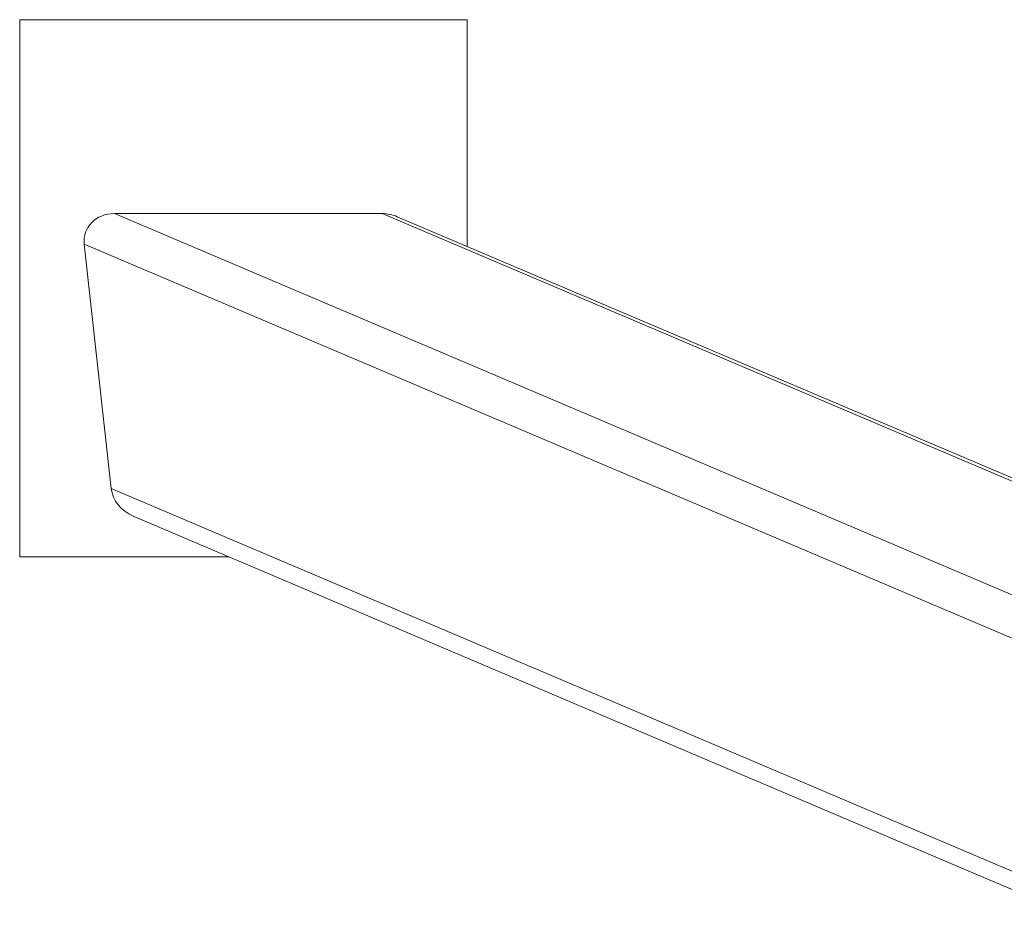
# Model space of a CAD drawing. Header units: millimetres. Extents: x 542 to 1522, y 1071 to 2490.
# Tile 8 of 14: x 542 to 874, y 2183 to 2490. Entities that reach past the tile are written whole.
import ezdxf

# ---------------------------------------------------------------- set-up
doc = ezdxf.new("R2010")
doc.units = ezdxf.units.MM

msp = doc.modelspace()

# ---------------------------------------------------------------- linework, layer by layer
at = {"color": 7, "linetype": 'Continuous', "lineweight": 15}
for p, q in [((541.61, 2489.53), (541.61, 2308.44)), ((692.51, 2489.53), (541.61, 2489.53)), ((692.51, 2413.08), (692.51, 2489.53)), ((663.88, 2424.13), (573.56, 2424.13)), ((948.12, 2304.5), (668.95, 2423.09)), ((563.4, 2413.83), (572.49, 2331.4)), ((579.85, 2322.14), (907.93, 2182.77)), ((541.61, 2308.44), (612.09, 2308.44))]:
    msp.add_line(p, q, dxfattribs=at)
at = {"color": 8, "linetype": 'Continuous', "lineweight": 15}
for p, q in [((907.93, 2282.1), (573.56, 2424.13)), ((945.51, 2304.5), (663.88, 2424.13)), ((907.93, 2267.48), (563.4, 2413.83)), ((907.93, 2188.91), (572.49, 2331.4))]:
    msp.add_line(p, q, dxfattribs=at)
at = {"color": 7, "linetype": 'Continuous', "lineweight": 15}
for centre, start_param, end_param in [((574.69, 2413.83), 5.166653, 6.737449), ((665.02, 2413.83), 4.712389, 5.166653), ((583.79, 2331.4), 0.454264, 1.570796)]:
    msp.add_ellipse(centre, major_axis=(-10.64, 4.52), ratio=0.869886, start_param=start_param, end_param=end_param, dxfattribs=at)

doc.saveas('drawing.dxf')
